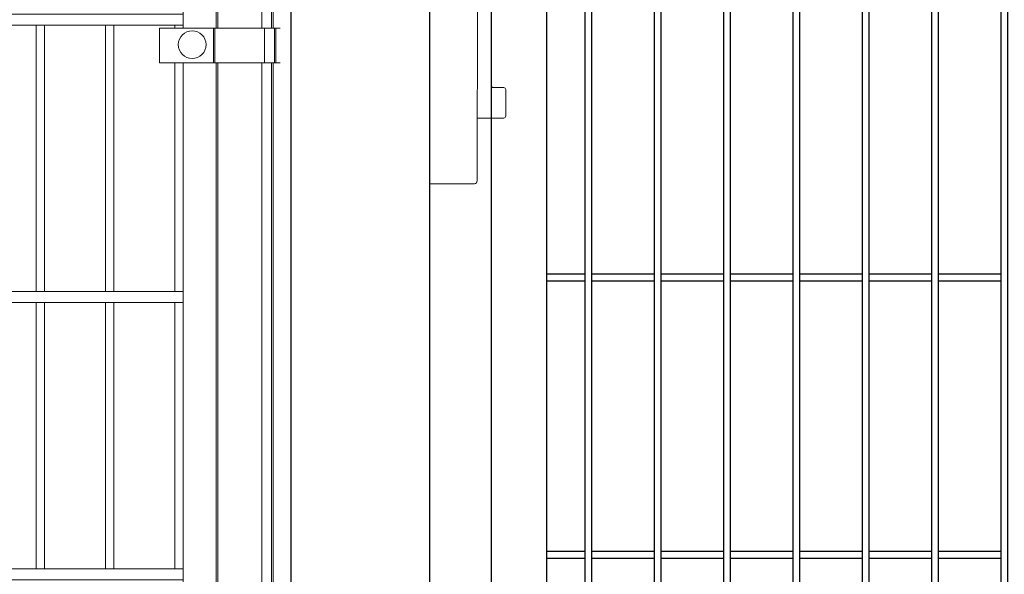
# Model space of a CAD drawing. Header units: inches. Extents: x 1156 to 71303, y -52654 to 51.
# Tile 54 of 217: x 61632 to 61703, y -51243 to -51203. Entities that reach past the tile are written whole.
import ezdxf

# ---------------------------------------------------------------- set-up
doc = ezdxf.new("R2010")
doc.units = ezdxf.units.IN
doc.header["$MEASUREMENT"] = 0
doc.layers.get('0').update_dxf_attribs({"lineweight": 0})
doc.layers.add('--ogr.-panele', color=252, linetype='Continuous', lineweight=0)
doc.layers.add('AW OGRODZENIA', color=253, linetype='Continuous')
doc.layers.add('AW WYMIAR', color=134, linetype='Continuous')

# ---------------------------------------------------------------- blocks, each defined once
blk = doc.blocks.new('chwytak_przod_zew')
at = {"layer": '--ogr.-panele', "ltscale": 25.4}
for p, q in [((0, 211.25), (0, 209.25)), ((0, 211.25), (32.15, 211.25)), ((0, 209.25), (0, -209.25)), ((0, 209.25), (0, 209.25)), ((34.65, 208.75), (34.61, -207.24)), ((34.65, 163.65), (53.65, 163.65)), ((55.15, 162.15), (55.15, 143.15)), ((44.65, 140.15), (44.65, -138.35)), ((53.65, 141.65), (46.15, 141.65)), ((46.15, -139.85), (53.65, -139.85)), ((55.15, -141.35), (55.15, -160.35)), ((53.65, -161.85), (34.65, -161.85)), ((0, -209.25), (32.15, -209.25)), ((32.55, -209.25), (12.65, -209.25)), ((12.65, -209.25), (12.65, -209.25))]:
    blk.add_line(p, q, dxfattribs=at)
for centre, radius, start, end in [((32.15, 208.75), 2.5, 80.89444, 90), ((32.15, 208.75), 2.5, 10.49391, 80.89444), ((32.15, 208.75), 2.5, 0, 10.49391), ((53.65, 162.15), 1.5, 0, 90), ((53.65, 143.15), 1.5, 270, 0), ((46.15, 140.15), 1.5, 90, 180), ((46.15, -138.35), 1.5, 180, 270), ((53.65, -141.35), 1.5, 0, 90), ((53.65, -160.35), 1.5, 270, 0), ((32.15, -206.78), 2.5, 279.10556, 349.50609)]:
    blk.add_arc(centre, radius, start, end, dxfattribs=at)
blk.add_ellipse((32.15, 208.75), major_axis=(-2.5, 0), ratio=0.996, start_param=3.141593, end_param=3.324746, dxfattribs=at)

msp = doc.modelspace()

# ---------------------------------------------------------------- linework, layer by layer
at = {"layer": '--ogr.-panele', "color": 1}
msp.add_line((61661.425, -51288.308), (61661.425, -51134.802), dxfattribs=at)
at = {"color": 16}
for p, q in [((61646.048, -51203.758), (61646.048, -51146.058)), ((61646.161, -51203.758), (61646.161, -51146.058)), ((61649.339, -51146.058), (61649.339, -51203.758)), ((61650.048, -51146.058), (61650.048, -51203.758)), ((61650.161, -51146.058), (61650.161, -51203.758)), ((61646.048, -51259.558), (61646.048, -51206.258)), ((61646.161, -51259.558), (61646.161, -51206.258)), ((61649.339, -51206.258), (61649.339, -51259.558)), ((61650.048, -51206.258), (61650.048, -51259.558)), ((61650.161, -51206.258), (61650.161, -51259.558))]:
    msp.add_line(p, q, dxfattribs=at)
at = {"linetype": 'Continuous', "ltscale": 25.4}
for p, q in [((61641.961, -51203.758), (61645.661, -51203.758)), ((61645.139, -51203.758), (61649.543, -51203.758)), ((61649.539, -51203.758), (61645.139, -51203.758)), ((61645.961, -51203.758), (61645.657, -51203.758)), ((61645.848, -51203.758), (61645.848, -51206.258)), ((61645.848, -51203.758), (61650.252, -51203.758)), ((61650.248, -51203.758), (61645.848, -51203.758)), ((61645.848, -51206.258), (61645.848, -51203.758)), ((61645.957, -51203.758), (61650.365, -51203.758)), ((61650.361, -51203.758), (61645.957, -51203.758)), ((61650.365, -51203.758), (61645.957, -51203.758)), ((61645.961, -51203.758), (61650.365, -51203.758)), ((61649.539, -51203.758), (61649.843, -51203.758)), ((61650.248, -51203.758), (61650.552, -51203.758)), ((61650.361, -51203.758), (61650.665, -51203.758)), ((61645.661, -51206.258), (61641.961, -51206.258)), ((61649.543, -51206.258), (61645.139, -51206.258)), ((61645.139, -51206.258), (61649.543, -51206.258)), ((61645.657, -51206.258), (61645.957, -51206.258)), ((61650.252, -51206.258), (61645.848, -51206.258)), ((61645.848, -51206.258), (61650.252, -51206.258)), ((61650.365, -51206.258), (61645.957, -51206.258)), ((61645.957, -51206.258), (61650.365, -51206.258)), ((61645.957, -51206.258), (61650.365, -51206.258)), ((61650.365, -51206.258), (61645.957, -51206.258)), ((61649.843, -51206.258), (61649.543, -51206.258)), ((61650.552, -51206.258), (61650.252, -51206.258)), ((61650.665, -51206.258), (61650.365, -51206.258))]:
    msp.add_line(p, q, dxfattribs=at)
for p, q in [((61641.961, -51203.758), (61641.961, -51206.258)), ((61645.961, -51206.258), (61645.961, -51203.758)), ((61649.539, -51206.258), (61649.539, -51203.758)), ((61650.248, -51206.258), (61650.248, -51203.758)), ((61650.361, -51206.258), (61650.361, -51203.758))]:
    msp.add_line(p, q)
for points in [[(61643.661, -51146.058), (61643.661, -51203.758)], [(61633.061, -51222.758), (61633.061, -51203.558)], [(61633.661, -51203.558), (61633.661, -51222.758)], [(61638.061, -51222.758), (61638.061, -51203.558)], [(61638.661, -51203.558), (61638.661, -51222.758)], [(61643.061, -51203.758), (61643.061, -51203.558)], [(61643.061, -51222.758), (61643.061, -51206.258)], [(61643.661, -51206.258), (61643.661, -51259.558)], [(61633.061, -51242.758), (61633.061, -51223.558)], [(61633.661, -51223.558), (61633.661, -51242.758)], [(61638.061, -51242.758), (61638.061, -51223.558)], [(61638.661, -51223.558), (61638.661, -51242.758)], [(61643.061, -51242.758), (61643.061, -51223.558)]]:
    msp.add_lwpolyline(points)
for points in [[(61643.661, -51203.558), (61393.061, -51203.558), (61393.061, -51202.758), (61643.661, -51202.758)], [(61643.661, -51223.558), (61393.061, -51223.558), (61393.061, -51222.758), (61643.661, -51222.758)], [(61643.661, -51243.558), (61393.061, -51243.558), (61393.061, -51242.758), (61643.661, -51242.758)]]:
    msp.add_lwpolyline(points, close=True)
msp.add_circle((61644.321, -51204.958), 1)
at = {"layer": 'AW OGRODZENIA', "color": 1}
for p, q in [((61651.425, -51134.802), (61651.425, -51288.308)), ((61661.425, -51134.802), (61661.425, -51288.308))]:
    msp.add_line(p, q, dxfattribs=at)
at = {"layer": 'AW OGRODZENIA'}
for p, q in [((61665.891, -51138.021), (61665.891, -51283.021)), ((61669.891, -51279.021), (61669.891, -51142.021)), ((61669.891, -51221.482), (61672.644, -51221.482)), ((61669.891, -51221.482), (61672.644, -51221.482)), ((61669.891, -51221.482), (61672.644, -51221.482)), ((61669.891, -51221.482), (61672.644, -51221.482)), ((61669.891, -51221.482), (61672.644, -51221.482)), ((61669.891, -51221.482), (61672.644, -51221.482)), ((61669.891, -51221.482), (61672.644, -51221.482)), ((61669.891, -51221.482), (61672.644, -51221.482)), ((61669.891, -51221.482), (61672.644, -51221.482)), ((61669.891, -51221.482), (61672.644, -51221.482)), ((61669.891, -51221.482), (61672.644, -51221.482)), ((61669.891, -51221.482), (61672.644, -51221.482)), ((61669.891, -51221.482), (61672.644, -51221.482)), ((61669.891, -51221.482), (61672.644, -51221.482)), ((61669.891, -51221.482), (61672.644, -51221.482)), ((61669.891, -51221.482), (61672.644, -51221.482)), ((61669.891, -51221.482), (61672.644, -51221.482)), ((61669.891, -51221.482), (61672.644, -51221.482)), ((61669.891, -51221.482), (61672.644, -51221.482)), ((61669.891, -51221.482), (61672.644, -51221.482)), ((61669.891, -51221.482), (61672.644, -51221.482)), ((61669.891, -51221.482), (61672.644, -51221.482)), ((61669.891, -51221.482), (61672.644, -51221.482)), ((61669.891, -51221.482), (61672.644, -51221.482)), ((61669.891, -51221.482), (61672.644, -51221.482)), ((61673.141, -51221.482), (61677.644, -51221.482)), ((61673.141, -51221.482), (61677.644, -51221.482)), ((61673.141, -51221.482), (61677.644, -51221.482)), ((61673.141, -51221.482), (61677.644, -51221.482)), ((61673.141, -51221.482), (61677.644, -51221.482)), ((61673.141, -51221.482), (61677.644, -51221.482)), ((61673.141, -51221.482), (61677.644, -51221.482)), ((61673.141, -51221.482), (61677.644, -51221.482)), ((61673.141, -51221.482), (61677.644, -51221.482)), ((61673.141, -51221.482), (61677.644, -51221.482)), ((61673.141, -51221.482), (61677.644, -51221.482)), ((61673.141, -51221.482), (61677.644, -51221.482)), ((61673.141, -51221.482), (61677.644, -51221.482)), ((61673.141, -51221.482), (61677.644, -51221.482)), ((61673.141, -51221.482), (61677.644, -51221.482)), ((61673.141, -51221.482), (61677.644, -51221.482)), ((61673.141, -51221.482), (61677.644, -51221.482)), ((61673.141, -51221.482), (61677.644, -51221.482)), ((61673.141, -51221.482), (61677.644, -51221.482)), ((61673.141, -51221.482), (61677.644, -51221.482)), ((61673.141, -51221.482), (61677.644, -51221.482)), ((61673.141, -51221.482), (61677.644, -51221.482)), ((61673.141, -51221.482), (61677.644, -51221.482)), ((61673.141, -51221.482), (61677.644, -51221.482)), ((61673.141, -51221.482), (61677.644, -51221.482)), ((61678.141, -51221.482), (61682.644, -51221.482)), ((61678.141, -51221.482), (61682.644, -51221.482)), ((61678.141, -51221.482), (61682.644, -51221.482)), ((61678.141, -51221.482), (61682.644, -51221.482)), ((61678.141, -51221.482), (61682.644, -51221.482)), ((61678.141, -51221.482), (61682.644, -51221.482)), ((61678.141, -51221.482), (61682.644, -51221.482)), ((61678.141, -51221.482), (61682.644, -51221.482)), ((61678.141, -51221.482), (61682.644, -51221.482)), ((61678.141, -51221.482), (61682.644, -51221.482)), ((61678.141, -51221.482), (61682.644, -51221.482)), ((61678.141, -51221.482), (61682.644, -51221.482)), ((61678.141, -51221.482), (61682.644, -51221.482)), ((61678.141, -51221.482), (61682.644, -51221.482)), ((61678.141, -51221.482), (61682.644, -51221.482)), ((61678.141, -51221.482), (61682.644, -51221.482)), ((61678.141, -51221.482), (61682.644, -51221.482)), ((61678.141, -51221.482), (61682.644, -51221.482)), ((61678.141, -51221.482), (61682.644, -51221.482)), ((61678.141, -51221.482), (61682.644, -51221.482)), ((61678.141, -51221.482), (61682.644, -51221.482)), ((61678.141, -51221.482), (61682.644, -51221.482)), ((61678.141, -51221.482), (61682.644, -51221.482)), ((61678.141, -51221.482), (61682.644, -51221.482)), ((61678.141, -51221.482), (61682.644, -51221.482)), ((61683.141, -51221.482), (61687.644, -51221.482)), ((61683.141, -51221.482), (61687.644, -51221.482)), ((61683.141, -51221.482), (61687.644, -51221.482)), ((61683.141, -51221.482), (61687.644, -51221.482)), ((61683.141, -51221.482), (61687.644, -51221.482)), ((61683.141, -51221.482), (61687.644, -51221.482)), ((61683.141, -51221.482), (61687.644, -51221.482)), ((61683.141, -51221.482), (61687.644, -51221.482)), ((61683.141, -51221.482), (61687.644, -51221.482)), ((61683.141, -51221.482), (61687.644, -51221.482)), ((61683.141, -51221.482), (61687.644, -51221.482)), ((61683.141, -51221.482), (61687.644, -51221.482)), ((61683.141, -51221.482), (61687.644, -51221.482)), ((61683.141, -51221.482), (61687.644, -51221.482)), ((61683.141, -51221.482), (61687.644, -51221.482)), ((61683.141, -51221.482), (61687.644, -51221.482)), ((61683.141, -51221.482), (61687.644, -51221.482)), ((61683.141, -51221.482), (61687.644, -51221.482)), ((61683.141, -51221.482), (61687.644, -51221.482)), ((61683.141, -51221.482), (61687.644, -51221.482)), ((61683.141, -51221.482), (61687.644, -51221.482)), ((61683.141, -51221.482), (61687.644, -51221.482)), ((61683.141, -51221.482), (61687.644, -51221.482)), ((61683.141, -51221.482), (61687.644, -51221.482)), ((61683.141, -51221.482), (61687.644, -51221.482)), ((61688.141, -51221.482), (61692.644, -51221.482)), ((61688.141, -51221.482), (61692.644, -51221.482)), ((61688.141, -51221.482), (61692.644, -51221.482)), ((61688.141, -51221.482), (61692.644, -51221.482)), ((61688.141, -51221.482), (61692.644, -51221.482)), ((61688.141, -51221.482), (61692.644, -51221.482)), ((61688.141, -51221.482), (61692.644, -51221.482)), ((61688.141, -51221.482), (61692.644, -51221.482)), ((61688.141, -51221.482), (61692.644, -51221.482)), ((61688.141, -51221.482), (61692.644, -51221.482)), ((61688.141, -51221.482), (61692.644, -51221.482)), ((61688.141, -51221.482), (61692.644, -51221.482)), ((61688.141, -51221.482), (61692.644, -51221.482)), ((61688.141, -51221.482), (61692.644, -51221.482)), ((61688.141, -51221.482), (61692.644, -51221.482)), ((61688.141, -51221.482), (61692.644, -51221.482)), ((61688.141, -51221.482), (61692.644, -51221.482)), ((61688.141, -51221.482), (61692.644, -51221.482)), ((61688.141, -51221.482), (61692.644, -51221.482)), ((61688.141, -51221.482), (61692.644, -51221.482)), ((61688.141, -51221.482), (61692.644, -51221.482)), ((61688.141, -51221.482), (61692.644, -51221.482)), ((61688.141, -51221.482), (61692.644, -51221.482)), ((61688.141, -51221.482), (61692.644, -51221.482)), ((61688.141, -51221.482), (61692.644, -51221.482)), ((61693.141, -51221.482), (61697.644, -51221.482)), ((61693.141, -51221.482), (61697.644, -51221.482)), ((61693.141, -51221.482), (61697.644, -51221.482)), ((61693.141, -51221.482), (61697.644, -51221.482)), ((61693.141, -51221.482), (61697.644, -51221.482)), ((61693.141, -51221.482), (61697.644, -51221.482)), ((61693.141, -51221.482), (61697.644, -51221.482)), ((61693.141, -51221.482), (61697.644, -51221.482)), ((61693.141, -51221.482), (61697.644, -51221.482)), ((61693.141, -51221.482), (61697.644, -51221.482)), ((61693.141, -51221.482), (61697.644, -51221.482)), ((61693.141, -51221.482), (61697.644, -51221.482)), ((61693.141, -51221.482), (61697.644, -51221.482)), ((61693.141, -51221.482), (61697.644, -51221.482)), ((61693.141, -51221.482), (61697.644, -51221.482)), ((61693.141, -51221.482), (61697.644, -51221.482)), ((61693.141, -51221.482), (61697.644, -51221.482)), ((61693.141, -51221.482), (61697.644, -51221.482)), ((61693.141, -51221.482), (61697.644, -51221.482)), ((61693.141, -51221.482), (61697.644, -51221.482)), ((61693.141, -51221.482), (61697.644, -51221.482)), ((61693.141, -51221.482), (61697.644, -51221.482)), ((61693.141, -51221.482), (61697.644, -51221.482)), ((61693.141, -51221.482), (61697.644, -51221.482)), ((61693.141, -51221.482), (61697.644, -51221.482)), ((61698.141, -51221.482), (61702.644, -51221.482)), ((61698.141, -51221.482), (61702.644, -51221.482)), ((61698.141, -51221.482), (61702.644, -51221.482)), ((61698.141, -51221.482), (61702.644, -51221.482)), ((61698.141, -51221.482), (61702.644, -51221.482)), ((61698.141, -51221.482), (61702.644, -51221.482)), ((61698.141, -51221.482), (61702.644, -51221.482)), ((61698.141, -51221.482), (61702.644, -51221.482)), ((61698.141, -51221.482), (61702.644, -51221.482)), ((61698.141, -51221.482), (61702.644, -51221.482)), ((61698.141, -51221.482), (61702.644, -51221.482)), ((61698.141, -51221.482), (61702.644, -51221.482)), ((61698.141, -51221.482), (61702.644, -51221.482)), ((61698.141, -51221.482), (61702.644, -51221.482)), ((61698.141, -51221.482), (61702.644, -51221.482)), ((61698.141, -51221.482), (61702.644, -51221.482)), ((61698.141, -51221.482), (61702.644, -51221.482)), ((61698.141, -51221.482), (61702.644, -51221.482)), ((61698.141, -51221.482), (61702.644, -51221.482)), ((61698.141, -51221.482), (61702.644, -51221.482)), ((61698.141, -51221.482), (61702.644, -51221.482)), ((61698.141, -51221.482), (61702.644, -51221.482)), ((61698.141, -51221.482), (61702.644, -51221.482)), ((61698.141, -51221.482), (61702.644, -51221.482)), ((61698.141, -51221.482), (61702.644, -51221.482)), ((61669.891, -51221.982), (61672.644, -51221.982)), ((61669.891, -51221.982), (61672.644, -51221.982)), ((61669.891, -51221.982), (61672.644, -51221.982)), ((61669.891, -51221.982), (61672.644, -51221.982)), ((61669.891, -51221.982), (61672.644, -51221.982)), ((61669.891, -51221.982), (61672.644, -51221.982)), ((61669.891, -51221.982), (61672.644, -51221.982)), ((61669.891, -51221.982), (61672.644, -51221.982)), ((61669.891, -51221.982), (61672.644, -51221.982)), ((61669.891, -51221.982), (61672.644, -51221.982)), ((61669.891, -51221.982), (61672.644, -51221.982)), ((61669.891, -51221.982), (61672.644, -51221.982)), ((61669.891, -51221.982), (61672.644, -51221.982)), ((61669.891, -51221.982), (61672.644, -51221.982)), ((61669.891, -51221.982), (61672.644, -51221.982)), ((61669.891, -51221.982), (61672.644, -51221.982)), ((61669.891, -51221.982), (61672.644, -51221.982)), ((61669.891, -51221.982), (61672.644, -51221.982)), ((61669.891, -51221.982), (61672.644, -51221.982)), ((61669.891, -51221.982), (61672.644, -51221.982)), ((61669.891, -51221.982), (61672.644, -51221.982)), ((61669.891, -51221.982), (61672.644, -51221.982)), ((61669.891, -51221.982), (61672.644, -51221.982)), ((61669.891, -51221.982), (61672.644, -51221.982)), ((61669.891, -51221.982), (61672.644, -51221.982)), ((61673.141, -51221.982), (61677.644, -51221.982)), ((61673.141, -51221.982), (61677.644, -51221.982)), ((61673.141, -51221.982), (61677.644, -51221.982)), ((61673.141, -51221.982), (61677.644, -51221.982)), ((61673.141, -51221.982), (61677.644, -51221.982)), ((61673.141, -51221.982), (61677.644, -51221.982)), ((61673.141, -51221.982), (61677.644, -51221.982)), ((61673.141, -51221.982), (61677.644, -51221.982)), ((61673.141, -51221.982), (61677.644, -51221.982)), ((61673.141, -51221.982), (61677.644, -51221.982)), ((61673.141, -51221.982), (61677.644, -51221.982)), ((61673.141, -51221.982), (61677.644, -51221.982)), ((61673.141, -51221.982), (61677.644, -51221.982)), ((61673.141, -51221.982), (61677.644, -51221.982)), ((61673.141, -51221.982), (61677.644, -51221.982)), ((61673.141, -51221.982), (61677.644, -51221.982)), ((61673.141, -51221.982), (61677.644, -51221.982)), ((61673.141, -51221.982), (61677.644, -51221.982)), ((61673.141, -51221.982), (61677.644, -51221.982)), ((61673.141, -51221.982), (61677.644, -51221.982)), ((61673.141, -51221.982), (61677.644, -51221.982)), ((61673.141, -51221.982), (61677.644, -51221.982)), ((61673.141, -51221.982), (61677.644, -51221.982)), ((61673.141, -51221.982), (61677.644, -51221.982)), ((61673.141, -51221.982), (61677.644, -51221.982)), ((61678.141, -51221.982), (61682.644, -51221.982)), ((61678.141, -51221.982), (61682.644, -51221.982)), ((61678.141, -51221.982), (61682.644, -51221.982)), ((61678.141, -51221.982), (61682.644, -51221.982)), ((61678.141, -51221.982), (61682.644, -51221.982)), ((61678.141, -51221.982), (61682.644, -51221.982)), ((61678.141, -51221.982), (61682.644, -51221.982)), ((61678.141, -51221.982), (61682.644, -51221.982)), ((61678.141, -51221.982), (61682.644, -51221.982)), ((61678.141, -51221.982), (61682.644, -51221.982)), ((61678.141, -51221.982), (61682.644, -51221.982)), ((61678.141, -51221.982), (61682.644, -51221.982)), ((61678.141, -51221.982), (61682.644, -51221.982)), ((61678.141, -51221.982), (61682.644, -51221.982)), ((61678.141, -51221.982), (61682.644, -51221.982)), ((61678.141, -51221.982), (61682.644, -51221.982)), ((61678.141, -51221.982), (61682.644, -51221.982)), ((61678.141, -51221.982), (61682.644, -51221.982)), ((61678.141, -51221.982), (61682.644, -51221.982)), ((61678.141, -51221.982), (61682.644, -51221.982)), ((61678.141, -51221.982), (61682.644, -51221.982)), ((61678.141, -51221.982), (61682.644, -51221.982)), ((61678.141, -51221.982), (61682.644, -51221.982)), ((61678.141, -51221.982), (61682.644, -51221.982)), ((61678.141, -51221.982), (61682.644, -51221.982)), ((61683.141, -51221.982), (61687.644, -51221.982)), ((61683.141, -51221.982), (61687.644, -51221.982)), ((61683.141, -51221.982), (61687.644, -51221.982)), ((61683.141, -51221.982), (61687.644, -51221.982)), ((61683.141, -51221.982), (61687.644, -51221.982)), ((61683.141, -51221.982), (61687.644, -51221.982)), ((61683.141, -51221.982), (61687.644, -51221.982)), ((61683.141, -51221.982), (61687.644, -51221.982)), ((61683.141, -51221.982), (61687.644, -51221.982)), ((61683.141, -51221.982), (61687.644, -51221.982)), ((61683.141, -51221.982), (61687.644, -51221.982)), ((61683.141, -51221.982), (61687.644, -51221.982)), ((61683.141, -51221.982), (61687.644, -51221.982)), ((61683.141, -51221.982), (61687.644, -51221.982)), ((61683.141, -51221.982), (61687.644, -51221.982)), ((61683.141, -51221.982), (61687.644, -51221.982)), ((61683.141, -51221.982), (61687.644, -51221.982)), ((61683.141, -51221.982), (61687.644, -51221.982)), ((61683.141, -51221.982), (61687.644, -51221.982)), ((61683.141, -51221.982), (61687.644, -51221.982)), ((61683.141, -51221.982), (61687.644, -51221.982)), ((61683.141, -51221.982), (61687.644, -51221.982)), ((61683.141, -51221.982), (61687.644, -51221.982)), ((61683.141, -51221.982), (61687.644, -51221.982)), ((61683.141, -51221.982), (61687.644, -51221.982)), ((61688.141, -51221.982), (61692.644, -51221.982)), ((61688.141, -51221.982), (61692.644, -51221.982)), ((61688.141, -51221.982), (61692.644, -51221.982)), ((61688.141, -51221.982), (61692.644, -51221.982)), ((61688.141, -51221.982), (61692.644, -51221.982)), ((61688.141, -51221.982), (61692.644, -51221.982)), ((61688.141, -51221.982), (61692.644, -51221.982)), ((61688.141, -51221.982), (61692.644, -51221.982)), ((61688.141, -51221.982), (61692.644, -51221.982)), ((61688.141, -51221.982), (61692.644, -51221.982)), ((61688.141, -51221.982), (61692.644, -51221.982)), ((61688.141, -51221.982), (61692.644, -51221.982)), ((61688.141, -51221.982), (61692.644, -51221.982)), ((61688.141, -51221.982), (61692.644, -51221.982)), ((61688.141, -51221.982), (61692.644, -51221.982)), ((61688.141, -51221.982), (61692.644, -51221.982)), ((61688.141, -51221.982), (61692.644, -51221.982)), ((61688.141, -51221.982), (61692.644, -51221.982)), ((61688.141, -51221.982), (61692.644, -51221.982)), ((61688.141, -51221.982), (61692.644, -51221.982)), ((61688.141, -51221.982), (61692.644, -51221.982)), ((61688.141, -51221.982), (61692.644, -51221.982)), ((61688.141, -51221.982), (61692.644, -51221.982)), ((61688.141, -51221.982), (61692.644, -51221.982)), ((61688.141, -51221.982), (61692.644, -51221.982)), ((61693.141, -51221.982), (61697.644, -51221.982)), ((61693.141, -51221.982), (61697.644, -51221.982)), ((61693.141, -51221.982), (61697.644, -51221.982)), ((61693.141, -51221.982), (61697.644, -51221.982)), ((61693.141, -51221.982), (61697.644, -51221.982)), ((61693.141, -51221.982), (61697.644, -51221.982)), ((61693.141, -51221.982), (61697.644, -51221.982)), ((61693.141, -51221.982), (61697.644, -51221.982)), ((61693.141, -51221.982), (61697.644, -51221.982)), ((61693.141, -51221.982), (61697.644, -51221.982)), ((61693.141, -51221.982), (61697.644, -51221.982)), ((61693.141, -51221.982), (61697.644, -51221.982)), ((61693.141, -51221.982), (61697.644, -51221.982)), ((61693.141, -51221.982), (61697.644, -51221.982)), ((61693.141, -51221.982), (61697.644, -51221.982)), ((61693.141, -51221.982), (61697.644, -51221.982)), ((61693.141, -51221.982), (61697.644, -51221.982)), ((61693.141, -51221.982), (61697.644, -51221.982)), ((61693.141, -51221.982), (61697.644, -51221.982)), ((61693.141, -51221.982), (61697.644, -51221.982)), ((61693.141, -51221.982), (61697.644, -51221.982)), ((61693.141, -51221.982), (61697.644, -51221.982)), ((61693.141, -51221.982), (61697.644, -51221.982)), ((61693.141, -51221.982), (61697.644, -51221.982)), ((61693.141, -51221.982), (61697.644, -51221.982)), ((61698.141, -51221.982), (61702.644, -51221.982)), ((61698.141, -51221.982), (61702.644, -51221.982)), ((61698.141, -51221.982), (61702.644, -51221.982)), ((61698.141, -51221.982), (61702.644, -51221.982)), ((61698.141, -51221.982), (61702.644, -51221.982)), ((61698.141, -51221.982), (61702.644, -51221.982)), ((61698.141, -51221.982), (61702.644, -51221.982)), ((61698.141, -51221.982), (61702.644, -51221.982)), ((61698.141, -51221.982), (61702.644, -51221.982)), ((61698.141, -51221.982), (61702.644, -51221.982)), ((61698.141, -51221.982), (61702.644, -51221.982)), ((61698.141, -51221.982), (61702.644, -51221.982)), ((61698.141, -51221.982), (61702.644, -51221.982)), ((61698.141, -51221.982), (61702.644, -51221.982)), ((61698.141, -51221.982), (61702.644, -51221.982)), ((61698.141, -51221.982), (61702.644, -51221.982)), ((61698.141, -51221.982), (61702.644, -51221.982)), ((61698.141, -51221.982), (61702.644, -51221.982)), ((61698.141, -51221.982), (61702.644, -51221.982)), ((61698.141, -51221.982), (61702.644, -51221.982)), ((61698.141, -51221.982), (61702.644, -51221.982)), ((61698.141, -51221.982), (61702.644, -51221.982)), ((61698.141, -51221.982), (61702.644, -51221.982)), ((61698.141, -51221.982), (61702.644, -51221.982)), ((61698.141, -51221.982), (61702.644, -51221.982)), ((61669.891, -51241.482), (61672.644, -51241.482)), ((61669.891, -51241.482), (61672.644, -51241.482)), ((61669.891, -51241.482), (61672.644, -51241.482)), ((61669.891, -51241.482), (61672.644, -51241.482)), ((61669.891, -51241.482), (61672.644, -51241.482)), ((61669.891, -51241.482), (61672.644, -51241.482)), ((61669.891, -51241.482), (61672.644, -51241.482)), ((61669.891, -51241.482), (61672.644, -51241.482)), ((61669.891, -51241.482), (61672.644, -51241.482)), ((61669.891, -51241.482), (61672.644, -51241.482)), ((61669.891, -51241.482), (61672.644, -51241.482)), ((61669.891, -51241.482), (61672.644, -51241.482)), ((61669.891, -51241.482), (61672.644, -51241.482)), ((61669.891, -51241.482), (61672.644, -51241.482)), ((61669.891, -51241.482), (61672.644, -51241.482)), ((61669.891, -51241.482), (61672.644, -51241.482)), ((61669.891, -51241.482), (61672.644, -51241.482)), ((61669.891, -51241.482), (61672.644, -51241.482)), ((61669.891, -51241.482), (61672.644, -51241.482)), ((61669.891, -51241.482), (61672.644, -51241.482)), ((61669.891, -51241.482), (61672.644, -51241.482)), ((61669.891, -51241.482), (61672.644, -51241.482)), ((61669.891, -51241.482), (61672.644, -51241.482)), ((61669.891, -51241.482), (61672.644, -51241.482)), ((61669.891, -51241.482), (61672.644, -51241.482)), ((61673.141, -51241.482), (61677.644, -51241.482)), ((61673.141, -51241.482), (61677.644, -51241.482)), ((61673.141, -51241.482), (61677.644, -51241.482)), ((61673.141, -51241.482), (61677.644, -51241.482)), ((61673.141, -51241.482), (61677.644, -51241.482)), ((61673.141, -51241.482), (61677.644, -51241.482)), ((61673.141, -51241.482), (61677.644, -51241.482)), ((61673.141, -51241.482), (61677.644, -51241.482)), ((61673.141, -51241.482), (61677.644, -51241.482)), ((61673.141, -51241.482), (61677.644, -51241.482)), ((61673.141, -51241.482), (61677.644, -51241.482)), ((61673.141, -51241.482), (61677.644, -51241.482)), ((61673.141, -51241.482), (61677.644, -51241.482)), ((61673.141, -51241.482), (61677.644, -51241.482)), ((61673.141, -51241.482), (61677.644, -51241.482)), ((61673.141, -51241.482), (61677.644, -51241.482)), ((61673.141, -51241.482), (61677.644, -51241.482)), ((61673.141, -51241.482), (61677.644, -51241.482)), ((61673.141, -51241.482), (61677.644, -51241.482)), ((61673.141, -51241.482), (61677.644, -51241.482)), ((61673.141, -51241.482), (61677.644, -51241.482)), ((61673.141, -51241.482), (61677.644, -51241.482)), ((61673.141, -51241.482), (61677.644, -51241.482)), ((61673.141, -51241.482), (61677.644, -51241.482)), ((61673.141, -51241.482), (61677.644, -51241.482)), ((61678.141, -51241.482), (61682.644, -51241.482)), ((61678.141, -51241.482), (61682.644, -51241.482)), ((61678.141, -51241.482), (61682.644, -51241.482)), ((61678.141, -51241.482), (61682.644, -51241.482)), ((61678.141, -51241.482), (61682.644, -51241.482)), ((61678.141, -51241.482), (61682.644, -51241.482)), ((61678.141, -51241.482), (61682.644, -51241.482)), ((61678.141, -51241.482), (61682.644, -51241.482)), ((61678.141, -51241.482), (61682.644, -51241.482)), ((61678.141, -51241.482), (61682.644, -51241.482)), ((61678.141, -51241.482), (61682.644, -51241.482)), ((61678.141, -51241.482), (61682.644, -51241.482)), ((61678.141, -51241.482), (61682.644, -51241.482)), ((61678.141, -51241.482), (61682.644, -51241.482)), ((61678.141, -51241.482), (61682.644, -51241.482)), ((61678.141, -51241.482), (61682.644, -51241.482)), ((61678.141, -51241.482), (61682.644, -51241.482)), ((61678.141, -51241.482), (61682.644, -51241.482)), ((61678.141, -51241.482), (61682.644, -51241.482)), ((61678.141, -51241.482), (61682.644, -51241.482)), ((61678.141, -51241.482), (61682.644, -51241.482)), ((61678.141, -51241.482), (61682.644, -51241.482)), ((61678.141, -51241.482), (61682.644, -51241.482)), ((61678.141, -51241.482), (61682.644, -51241.482)), ((61678.141, -51241.482), (61682.644, -51241.482)), ((61683.141, -51241.482), (61687.644, -51241.482)), ((61683.141, -51241.482), (61687.644, -51241.482)), ((61683.141, -51241.482), (61687.644, -51241.482)), ((61683.141, -51241.482), (61687.644, -51241.482)), ((61683.141, -51241.482), (61687.644, -51241.482)), ((61683.141, -51241.482), (61687.644, -51241.482)), ((61683.141, -51241.482), (61687.644, -51241.482)), ((61683.141, -51241.482), (61687.644, -51241.482)), ((61683.141, -51241.482), (61687.644, -51241.482)), ((61683.141, -51241.482), (61687.644, -51241.482)), ((61683.141, -51241.482), (61687.644, -51241.482)), ((61683.141, -51241.482), (61687.644, -51241.482)), ((61683.141, -51241.482), (61687.644, -51241.482)), ((61683.141, -51241.482), (61687.644, -51241.482)), ((61683.141, -51241.482), (61687.644, -51241.482)), ((61683.141, -51241.482), (61687.644, -51241.482)), ((61683.141, -51241.482), (61687.644, -51241.482)), ((61683.141, -51241.482), (61687.644, -51241.482)), ((61683.141, -51241.482), (61687.644, -51241.482)), ((61683.141, -51241.482), (61687.644, -51241.482)), ((61683.141, -51241.482), (61687.644, -51241.482)), ((61683.141, -51241.482), (61687.644, -51241.482)), ((61683.141, -51241.482), (61687.644, -51241.482)), ((61683.141, -51241.482), (61687.644, -51241.482)), ((61683.141, -51241.482), (61687.644, -51241.482)), ((61688.141, -51241.482), (61692.644, -51241.482)), ((61688.141, -51241.482), (61692.644, -51241.482)), ((61688.141, -51241.482), (61692.644, -51241.482)), ((61688.141, -51241.482), (61692.644, -51241.482)), ((61688.141, -51241.482), (61692.644, -51241.482)), ((61688.141, -51241.482), (61692.644, -51241.482)), ((61688.141, -51241.482), (61692.644, -51241.482)), ((61688.141, -51241.482), (61692.644, -51241.482)), ((61688.141, -51241.482), (61692.644, -51241.482)), ((61688.141, -51241.482), (61692.644, -51241.482)), ((61688.141, -51241.482), (61692.644, -51241.482)), ((61688.141, -51241.482), (61692.644, -51241.482)), ((61688.141, -51241.482), (61692.644, -51241.482)), ((61688.141, -51241.482), (61692.644, -51241.482)), ((61688.141, -51241.482), (61692.644, -51241.482)), ((61688.141, -51241.482), (61692.644, -51241.482)), ((61688.141, -51241.482), (61692.644, -51241.482)), ((61688.141, -51241.482), (61692.644, -51241.482)), ((61688.141, -51241.482), (61692.644, -51241.482)), ((61688.141, -51241.482), (61692.644, -51241.482)), ((61688.141, -51241.482), (61692.644, -51241.482)), ((61688.141, -51241.482), (61692.644, -51241.482)), ((61688.141, -51241.482), (61692.644, -51241.482)), ((61688.141, -51241.482), (61692.644, -51241.482)), ((61688.141, -51241.482), (61692.644, -51241.482)), ((61693.141, -51241.482), (61697.644, -51241.482)), ((61693.141, -51241.482), (61697.644, -51241.482)), ((61693.141, -51241.482), (61697.644, -51241.482)), ((61693.141, -51241.482), (61697.644, -51241.482)), ((61693.141, -51241.482), (61697.644, -51241.482)), ((61693.141, -51241.482), (61697.644, -51241.482)), ((61693.141, -51241.482), (61697.644, -51241.482)), ((61693.141, -51241.482), (61697.644, -51241.482)), ((61693.141, -51241.482), (61697.644, -51241.482)), ((61693.141, -51241.482), (61697.644, -51241.482)), ((61693.141, -51241.482), (61697.644, -51241.482)), ((61693.141, -51241.482), (61697.644, -51241.482)), ((61693.141, -51241.482), (61697.644, -51241.482)), ((61693.141, -51241.482), (61697.644, -51241.482)), ((61693.141, -51241.482), (61697.644, -51241.482)), ((61693.141, -51241.482), (61697.644, -51241.482)), ((61693.141, -51241.482), (61697.644, -51241.482)), ((61693.141, -51241.482), (61697.644, -51241.482)), ((61693.141, -51241.482), (61697.644, -51241.482)), ((61693.141, -51241.482), (61697.644, -51241.482)), ((61693.141, -51241.482), (61697.644, -51241.482)), ((61693.141, -51241.482), (61697.644, -51241.482)), ((61693.141, -51241.482), (61697.644, -51241.482)), ((61693.141, -51241.482), (61697.644, -51241.482)), ((61693.141, -51241.482), (61697.644, -51241.482)), ((61698.141, -51241.482), (61702.644, -51241.482)), ((61698.141, -51241.482), (61702.644, -51241.482)), ((61698.141, -51241.482), (61702.644, -51241.482)), ((61698.141, -51241.482), (61702.644, -51241.482)), ((61698.141, -51241.482), (61702.644, -51241.482)), ((61698.141, -51241.482), (61702.644, -51241.482)), ((61698.141, -51241.482), (61702.644, -51241.482)), ((61698.141, -51241.482), (61702.644, -51241.482)), ((61698.141, -51241.482), (61702.644, -51241.482)), ((61698.141, -51241.482), (61702.644, -51241.482)), ((61698.141, -51241.482), (61702.644, -51241.482)), ((61698.141, -51241.482), (61702.644, -51241.482)), ((61698.141, -51241.482), (61702.644, -51241.482)), ((61698.141, -51241.482), (61702.644, -51241.482)), ((61698.141, -51241.482), (61702.644, -51241.482)), ((61698.141, -51241.482), (61702.644, -51241.482)), ((61698.141, -51241.482), (61702.644, -51241.482)), ((61698.141, -51241.482), (61702.644, -51241.482)), ((61698.141, -51241.482), (61702.644, -51241.482)), ((61698.141, -51241.482), (61702.644, -51241.482)), ((61698.141, -51241.482), (61702.644, -51241.482)), ((61698.141, -51241.482), (61702.644, -51241.482)), ((61698.141, -51241.482), (61702.644, -51241.482)), ((61698.141, -51241.482), (61702.644, -51241.482)), ((61698.141, -51241.482), (61702.644, -51241.482)), ((61669.891, -51241.982), (61672.644, -51241.982)), ((61669.891, -51241.982), (61672.644, -51241.982)), ((61669.891, -51241.982), (61672.644, -51241.982)), ((61669.891, -51241.982), (61672.644, -51241.982)), ((61669.891, -51241.982), (61672.644, -51241.982)), ((61669.891, -51241.982), (61672.644, -51241.982)), ((61669.891, -51241.982), (61672.644, -51241.982)), ((61669.891, -51241.982), (61672.644, -51241.982)), ((61669.891, -51241.982), (61672.644, -51241.982)), ((61669.891, -51241.982), (61672.644, -51241.982)), ((61669.891, -51241.982), (61672.644, -51241.982)), ((61669.891, -51241.982), (61672.644, -51241.982)), ((61669.891, -51241.982), (61672.644, -51241.982)), ((61669.891, -51241.982), (61672.644, -51241.982)), ((61669.891, -51241.982), (61672.644, -51241.982)), ((61669.891, -51241.982), (61672.644, -51241.982)), ((61669.891, -51241.982), (61672.644, -51241.982)), ((61669.891, -51241.982), (61672.644, -51241.982)), ((61669.891, -51241.982), (61672.644, -51241.982)), ((61669.891, -51241.982), (61672.644, -51241.982)), ((61669.891, -51241.982), (61672.644, -51241.982)), ((61669.891, -51241.982), (61672.644, -51241.982)), ((61669.891, -51241.982), (61672.644, -51241.982)), ((61669.891, -51241.982), (61672.644, -51241.982)), ((61669.891, -51241.982), (61672.644, -51241.982)), ((61673.141, -51241.982), (61677.644, -51241.982)), ((61673.141, -51241.982), (61677.644, -51241.982)), ((61673.141, -51241.982), (61677.644, -51241.982)), ((61673.141, -51241.982), (61677.644, -51241.982)), ((61673.141, -51241.982), (61677.644, -51241.982)), ((61673.141, -51241.982), (61677.644, -51241.982)), ((61673.141, -51241.982), (61677.644, -51241.982)), ((61673.141, -51241.982), (61677.644, -51241.982)), ((61673.141, -51241.982), (61677.644, -51241.982)), ((61673.141, -51241.982), (61677.644, -51241.982)), ((61673.141, -51241.982), (61677.644, -51241.982)), ((61673.141, -51241.982), (61677.644, -51241.982)), ((61673.141, -51241.982), (61677.644, -51241.982)), ((61673.141, -51241.982), (61677.644, -51241.982)), ((61673.141, -51241.982), (61677.644, -51241.982)), ((61673.141, -51241.982), (61677.644, -51241.982)), ((61673.141, -51241.982), (61677.644, -51241.982)), ((61673.141, -51241.982), (61677.644, -51241.982)), ((61673.141, -51241.982), (61677.644, -51241.982)), ((61673.141, -51241.982), (61677.644, -51241.982)), ((61673.141, -51241.982), (61677.644, -51241.982)), ((61673.141, -51241.982), (61677.644, -51241.982)), ((61673.141, -51241.982), (61677.644, -51241.982)), ((61673.141, -51241.982), (61677.644, -51241.982)), ((61673.141, -51241.982), (61677.644, -51241.982)), ((61678.141, -51241.982), (61682.644, -51241.982)), ((61678.141, -51241.982), (61682.644, -51241.982)), ((61678.141, -51241.982), (61682.644, -51241.982)), ((61678.141, -51241.982), (61682.644, -51241.982)), ((61678.141, -51241.982), (61682.644, -51241.982)), ((61678.141, -51241.982), (61682.644, -51241.982)), ((61678.141, -51241.982), (61682.644, -51241.982)), ((61678.141, -51241.982), (61682.644, -51241.982)), ((61678.141, -51241.982), (61682.644, -51241.982)), ((61678.141, -51241.982), (61682.644, -51241.982)), ((61678.141, -51241.982), (61682.644, -51241.982)), ((61678.141, -51241.982), (61682.644, -51241.982)), ((61678.141, -51241.982), (61682.644, -51241.982)), ((61678.141, -51241.982), (61682.644, -51241.982)), ((61678.141, -51241.982), (61682.644, -51241.982)), ((61678.141, -51241.982), (61682.644, -51241.982)), ((61678.141, -51241.982), (61682.644, -51241.982)), ((61678.141, -51241.982), (61682.644, -51241.982)), ((61678.141, -51241.982), (61682.644, -51241.982)), ((61678.141, -51241.982), (61682.644, -51241.982)), ((61678.141, -51241.982), (61682.644, -51241.982)), ((61678.141, -51241.982), (61682.644, -51241.982)), ((61678.141, -51241.982), (61682.644, -51241.982)), ((61678.141, -51241.982), (61682.644, -51241.982)), ((61678.141, -51241.982), (61682.644, -51241.982)), ((61683.141, -51241.982), (61687.644, -51241.982)), ((61683.141, -51241.982), (61687.644, -51241.982)), ((61683.141, -51241.982), (61687.644, -51241.982)), ((61683.141, -51241.982), (61687.644, -51241.982)), ((61683.141, -51241.982), (61687.644, -51241.982)), ((61683.141, -51241.982), (61687.644, -51241.982)), ((61683.141, -51241.982), (61687.644, -51241.982)), ((61683.141, -51241.982), (61687.644, -51241.982)), ((61683.141, -51241.982), (61687.644, -51241.982)), ((61683.141, -51241.982), (61687.644, -51241.982)), ((61683.141, -51241.982), (61687.644, -51241.982)), ((61683.141, -51241.982), (61687.644, -51241.982)), ((61683.141, -51241.982), (61687.644, -51241.982)), ((61683.141, -51241.982), (61687.644, -51241.982)), ((61683.141, -51241.982), (61687.644, -51241.982)), ((61683.141, -51241.982), (61687.644, -51241.982)), ((61683.141, -51241.982), (61687.644, -51241.982)), ((61683.141, -51241.982), (61687.644, -51241.982)), ((61683.141, -51241.982), (61687.644, -51241.982)), ((61683.141, -51241.982), (61687.644, -51241.982)), ((61683.141, -51241.982), (61687.644, -51241.982)), ((61683.141, -51241.982), (61687.644, -51241.982)), ((61683.141, -51241.982), (61687.644, -51241.982)), ((61683.141, -51241.982), (61687.644, -51241.982)), ((61683.141, -51241.982), (61687.644, -51241.982)), ((61688.141, -51241.982), (61692.644, -51241.982)), ((61688.141, -51241.982), (61692.644, -51241.982)), ((61688.141, -51241.982), (61692.644, -51241.982)), ((61688.141, -51241.982), (61692.644, -51241.982)), ((61688.141, -51241.982), (61692.644, -51241.982)), ((61688.141, -51241.982), (61692.644, -51241.982)), ((61688.141, -51241.982), (61692.644, -51241.982)), ((61688.141, -51241.982), (61692.644, -51241.982)), ((61688.141, -51241.982), (61692.644, -51241.982)), ((61688.141, -51241.982), (61692.644, -51241.982)), ((61688.141, -51241.982), (61692.644, -51241.982)), ((61688.141, -51241.982), (61692.644, -51241.982)), ((61688.141, -51241.982), (61692.644, -51241.982)), ((61688.141, -51241.982), (61692.644, -51241.982)), ((61688.141, -51241.982), (61692.644, -51241.982)), ((61688.141, -51241.982), (61692.644, -51241.982)), ((61688.141, -51241.982), (61692.644, -51241.982)), ((61688.141, -51241.982), (61692.644, -51241.982)), ((61688.141, -51241.982), (61692.644, -51241.982)), ((61688.141, -51241.982), (61692.644, -51241.982)), ((61688.141, -51241.982), (61692.644, -51241.982)), ((61688.141, -51241.982), (61692.644, -51241.982)), ((61688.141, -51241.982), (61692.644, -51241.982)), ((61688.141, -51241.982), (61692.644, -51241.982)), ((61688.141, -51241.982), (61692.644, -51241.982)), ((61693.141, -51241.982), (61697.644, -51241.982)), ((61693.141, -51241.982), (61697.644, -51241.982)), ((61693.141, -51241.982), (61697.644, -51241.982)), ((61693.141, -51241.982), (61697.644, -51241.982)), ((61693.141, -51241.982), (61697.644, -51241.982)), ((61693.141, -51241.982), (61697.644, -51241.982)), ((61693.141, -51241.982), (61697.644, -51241.982)), ((61693.141, -51241.982), (61697.644, -51241.982)), ((61693.141, -51241.982), (61697.644, -51241.982)), ((61693.141, -51241.982), (61697.644, -51241.982)), ((61693.141, -51241.982), (61697.644, -51241.982)), ((61693.141, -51241.982), (61697.644, -51241.982)), ((61693.141, -51241.982), (61697.644, -51241.982)), ((61693.141, -51241.982), (61697.644, -51241.982)), ((61693.141, -51241.982), (61697.644, -51241.982)), ((61693.141, -51241.982), (61697.644, -51241.982)), ((61693.141, -51241.982), (61697.644, -51241.982)), ((61693.141, -51241.982), (61697.644, -51241.982)), ((61693.141, -51241.982), (61697.644, -51241.982)), ((61693.141, -51241.982), (61697.644, -51241.982)), ((61693.141, -51241.982), (61697.644, -51241.982)), ((61693.141, -51241.982), (61697.644, -51241.982)), ((61693.141, -51241.982), (61697.644, -51241.982)), ((61693.141, -51241.982), (61697.644, -51241.982)), ((61693.141, -51241.982), (61697.644, -51241.982)), ((61698.141, -51241.982), (61702.644, -51241.982)), ((61698.141, -51241.982), (61702.644, -51241.982)), ((61698.141, -51241.982), (61702.644, -51241.982)), ((61698.141, -51241.982), (61702.644, -51241.982)), ((61698.141, -51241.982), (61702.644, -51241.982)), ((61698.141, -51241.982), (61702.644, -51241.982)), ((61698.141, -51241.982), (61702.644, -51241.982)), ((61698.141, -51241.982), (61702.644, -51241.982)), ((61698.141, -51241.982), (61702.644, -51241.982)), ((61698.141, -51241.982), (61702.644, -51241.982)), ((61698.141, -51241.982), (61702.644, -51241.982)), ((61698.141, -51241.982), (61702.644, -51241.982)), ((61698.141, -51241.982), (61702.644, -51241.982)), ((61698.141, -51241.982), (61702.644, -51241.982)), ((61698.141, -51241.982), (61702.644, -51241.982)), ((61698.141, -51241.982), (61702.644, -51241.982)), ((61698.141, -51241.982), (61702.644, -51241.982)), ((61698.141, -51241.982), (61702.644, -51241.982)), ((61698.141, -51241.982), (61702.644, -51241.982)), ((61698.141, -51241.982), (61702.644, -51241.982)), ((61698.141, -51241.982), (61702.644, -51241.982)), ((61698.141, -51241.982), (61702.644, -51241.982)), ((61698.141, -51241.982), (61702.644, -51241.982)), ((61698.141, -51241.982), (61702.644, -51241.982)), ((61698.141, -51241.982), (61702.644, -51241.982))]:
    msp.add_line(p, q, dxfattribs=at)
for points in [[(61683.141, -51142.021), (61682.644, -51142.021), (61682.644, -51279.021), (61683.141, -51279.021)], [(61688.141, -51142.021), (61687.644, -51142.021), (61687.644, -51279.021), (61688.141, -51279.021)], [(61693.141, -51142.021), (61692.644, -51142.021), (61692.644, -51279.021), (61693.141, -51279.021)], [(61698.141, -51142.021), (61697.644, -51142.021), (61697.644, -51279.021), (61698.141, -51279.021)], [(61703.141, -51142.021), (61702.644, -51142.021), (61702.644, -51279.021), (61703.141, -51279.021)]]:
    msp.add_lwpolyline(points, close=True, dxfattribs=at)
for points in [[(61672.644, -51189.379), (61672.644, -51279.021), (61673.141, -51279.021), (61673.141, -51189.359)], [(61677.644, -51189.175), (61677.644, -51279.021), (61678.141, -51279.021), (61678.141, -51189.15)]]:
    msp.add_lwpolyline(points, dxfattribs=at)
at = {"layer": 'AW WYMIAR'}
msp.add_line((61661.425, -51214.988), (61661.425, -51283.021), dxfattribs=at)

# ---------------------------------------------------------------- block references
at = {"layer": 'AW WYMIAR', "xscale": 0.1, "yscale": 0.1, "zscale": 0.1}
msp.add_blockref('chwytak_przod_zew', (61661.425, -51194.064), dxfattribs=at)

doc.saveas('drawing.dxf')
